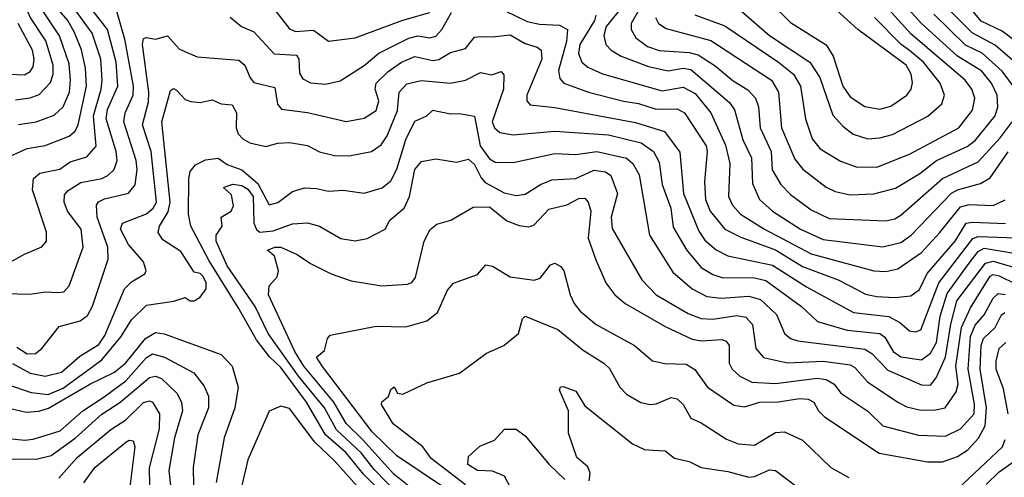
# Model space of a CAD drawing. Extents: x 1308313 to 1441400, y 959662 to 1036319.
# Tile 47 of 256: x 1340099 to 1343402, y 988402 to 989938. Entities that reach past the tile are written whole.
import ezdxf

# ---------------------------------------------------------------- set-up
doc = ezdxf.new("R2010")
doc.units = 0

msp = doc.modelspace()

# ---------------------------------------------------------------- linework, layer by layer
at = {"layer": '0CON10XD'}
for points in [[(1340085, 989669.4), (1340135, 989676.1), (1340165, 989687.1), (1340203.1, 989726.9), (1340211.8, 989755), (1340211.4, 989785), (1340186.9, 989866.9), (1340135, 989946.7), (1340110.3, 990005), (1340054.5, 990075)], [(1340055, 989117.2), (1340115, 989151.2), (1340174.1, 989175.9), (1340189.2, 989195), (1340189.1, 989225), (1340142.9, 989367.1), (1340145.3, 989405), (1340167.3, 989422.7), (1340234.2, 989435.8), (1340269.2, 989460.8), (1340325, 989478), (1340356.5, 989513.5), (1340346.5, 989615), (1340373.3, 989705), (1340376.6, 989735), (1340371.2, 989805), (1340342.2, 989892.2), (1340261.8, 990005)], [(1340089.4, 988839.4), (1340125, 988816.7), (1340152.3, 988817.7), (1340173.6, 988835), (1340231.7, 988908.3), (1340302.4, 988927.6), (1340326.7, 988945), (1340343.4, 988976.6), (1340395.7, 989134.3), (1340395.2, 989175), (1340359.4, 989275), (1340356.7, 989315), (1340363.6, 989326.4), (1340383.5, 989336.5), (1340464.5, 989355.5), (1340486.5, 989383.5), (1340493.1, 989435), (1340490, 989465), (1340448.4, 989595), (1340453.1, 989625), (1340480, 989685), (1340481.5, 989715), (1340452.7, 989872.7), (1340413.9, 990006.1)], [(1342232, 989945), (1342242.8, 989925), (1342268.3, 989908.3), (1342417.8, 989867.8), (1342621.2, 989735), (1342645.2, 989695), (1342655.6, 989575), (1342699.4, 989469.4), (1342726.5, 989436.5), (1342805, 989375.8), (1342835, 989361.7), (1342885, 989350.2), (1342965, 989353.2), (1343037.9, 989372.1), (1343118.8, 989421.2), (1343175, 989464.8), (1343277.9, 989512.1), (1343305, 989532.6), (1343372.2, 989615), (1343381.2, 989645), (1343379, 989685), (1343359.5, 989725), (1343326.7, 989765), (1343245, 989815.2), (1343125.2, 989925), (1343058.2, 989998.2)], [(1339965, 989434), (1340125, 989505.8), (1340185, 989515.2), (1340265, 989546.6), (1340285, 989563.4), (1340295.1, 989584.9), (1340323.8, 989715), (1340320.7, 989775), (1340306.6, 989836.7), (1340283.8, 989895), (1340260.4, 989935), (1340212, 989992)], [(1340005, 989020.6), (1340135, 989017.2), (1340185, 989024.2), (1340227.6, 989022.4), (1340247.1, 989025), (1340265, 989044.3), (1340312.3, 989175), (1340306.1, 989235), (1340260.2, 989295), (1340248.6, 989325), (1340249.8, 989350.2), (1340261.5, 989365), (1340305, 989391.3), (1340375, 989404.8), (1340395, 989414.8), (1340416.2, 989435), (1340426.6, 989465), (1340423, 989495), (1340390, 989605), (1340393.9, 989636.1), (1340428.9, 989715), (1340423, 989795), (1340393.5, 989905), (1340338.9, 989975)], [(1340095, 989586), (1340155, 989595.6), (1340215, 989617.4), (1340244.8, 989645.2), (1340266.6, 989695), (1340270.3, 989735), (1340265, 989790), (1340233.3, 989883.3), (1340177, 989967)], [(1340957.8, 989967.8), (1341005, 989906.9), (1341025, 989898.1), (1341085, 989902.2), (1341135, 989865.4), (1341225, 989877.1), (1341385, 989936.5), (1341475, 989961.6)], [(1341727.7, 989967.7), (1341802.3, 989932.3), (1341842.9, 989922.9), (1341909.8, 989919.8), (1341936.6, 989905), (1341934, 989865), (1341907, 989767), (1341911, 989741), (1341924.5, 989725), (1342008.1, 989695), (1342125, 989664.8), (1342175, 989657), (1342235, 989638), (1342305, 989639.1), (1342330, 989625), (1342402.6, 989515), (1342405.7, 989495), (1342396.4, 989393.6), (1342400, 989335), (1342416, 989295), (1342464.7, 989234.7), (1342518.5, 989208.5), (1342635, 989165.9), (1342725, 989109.6), (1342844.6, 989065), (1342907.6, 989032.4), (1342937.1, 989017.1), (1342975, 989009), (1343035, 989005.6), (1343088.4, 989011.6), (1343117.7, 989032.3), (1343143.8, 989086.2), (1343237.6, 989195), (1343274.9, 989255.1), (1343295, 989258.9), (1343406.6, 989253.4)], [(1342116, 989975), (1342067.2, 989915), (1342058.9, 989885), (1342065.3, 989855), (1342083.2, 989835), (1342117.1, 989815), (1342209.3, 989780.7), (1342275, 989765.8), (1342325, 989774.6), (1342351.1, 989771.1), (1342480.3, 989660.3), (1342497.4, 989635), (1342524.8, 989535), (1342554, 989474), (1342557.8, 989387.8), (1342581.1, 989335), (1342625, 989295.2), (1342718.4, 989235), (1342795, 989200.6), (1342995, 989176), (1343055, 989190.4), (1343090, 989215), (1343225, 989355.2), (1343245, 989366.4), (1343322.2, 989387.8), (1343355, 989406.7), (1343415.3, 989494.7)], [(1342191.1, 989995), (1342150.2, 989925), (1342151, 989905), (1342166.9, 989876.9), (1342205, 989848.4), (1342245, 989834.8), (1342345, 989827.8), (1342375, 989820.1), (1342432.8, 989782.8), (1342492.8, 989732.8), (1342542.4, 989702.4), (1342568, 989675), (1342577.9, 989645), (1342583.2, 989575), (1342620.5, 989495), (1342623.5, 989433.5), (1342652.3, 989385), (1342685, 989351.6), (1342755, 989300.2), (1342815, 989270.4), (1343005, 989262.4), (1343035, 989269.5), (1343055, 989282.1), (1343195, 989405.5), (1343315, 989461), (1343388.6, 989541.4), (1343428.6, 989595)], [(1342363.8, 989953.8), (1342465, 989917.3), (1342645.5, 989795.5), (1342694.9, 989754.9), (1342719, 989715), (1342735.2, 989605), (1342758, 989538), (1342784.6, 989504.6), (1342853.4, 989463.4), (1342905, 989444.3), (1342975, 989442.5), (1343085, 989486.6), (1343250, 989575), (1343296.2, 989633.8), (1343304, 989675), (1343293.4, 989705), (1343270.7, 989735), (1343089.6, 989889.6), (1343013.5, 989973.5)], [(1342505, 989979.5), (1342615, 989885.2), (1342750.2, 989795), (1342784.1, 989744.1), (1342827.5, 989617.5), (1342860.3, 989580.3), (1342895, 989553.5), (1342945, 989538.6), (1342985, 989541), (1343027.8, 989552.2), (1343145.5, 989614.5), (1343193.1, 989655), (1343201.8, 989685), (1343187.1, 989725), (1343131, 989795), (1343085, 989834.1), (1343056.5, 989855), (1342966.5, 989945)], [(1342616.4, 989996.4), (1342685, 989928.5), (1342805, 989852.9), (1342828.4, 989815), (1342861, 989715), (1342885, 989678.8), (1342935, 989646.2), (1342985, 989637.8), (1343021.8, 989648.2), (1343075.3, 989685), (1343089.5, 989705), (1343094.4, 989725.6), (1343090.5, 989755), (1343073.3, 989785), (1342911.2, 989905), (1342813.6, 989993.6)], [(1343463, 989773), (1343371.8, 989851.8), (1343295, 989894.2), (1343203, 989985)], [(1343532.6, 989795), (1343395, 989899.4), (1343325, 989933.4), (1343292.4, 989972.4)], [(1340805, 989946.2), (1340843.3, 989915), (1340885, 989897.1), (1340952.8, 989822.8), (1341028.5, 989818.5), (1341036.4, 989805), (1341038.1, 989758.1), (1341048.9, 989738.9), (1341075, 989726.5), (1341125, 989721.6), (1341175, 989732.1), (1341255, 989783.6), (1341304, 989825), (1341405, 989875.5), (1341435, 989883.8), (1341475, 989877.2), (1341495, 989882.5), (1341515.6, 989904.4), (1341547.6, 989962.4)], [(1342032.7, 989952.7), (1342027.6, 989935), (1341978.1, 989855), (1341974.5, 989824.5), (1341985.5, 989795.5), (1342005, 989778.9), (1342055, 989756.7), (1342255, 989699.3), (1342325, 989711.8), (1342365, 989690.2), (1342418.4, 989625), (1342466.8, 989516.8), (1342481.9, 989455), (1342477.6, 989345), (1342491, 989315), (1342517.6, 989285), (1342598.4, 989235), (1342755, 989152.4), (1342965, 989095.6), (1343005, 989092.6), (1343045, 989101.7), (1343125, 989157), (1343186.6, 989223.3), (1343255, 989310), (1343285, 989317.2), (1343365, 989314.4), (1343405, 989333.4)], [(1343440.2, 989705), (1343395.2, 989765), (1343328.1, 989825), (1343272.7, 989852.7), (1343165.9, 989955.9)], [(1340065, 989754.8), (1340115, 989753.1), (1340135, 989764.1), (1340145, 989779.4), (1340147.9, 989805), (1340142.1, 989835), (1340093.8, 989925)], [(1340075, 988784.6), (1340135, 988752), (1340185, 988741.2), (1340240, 988755), (1340301.3, 988808.7), (1340365, 988848.4), (1340385, 988877.8), (1340451, 989035), (1340475, 989057.9), (1340519.4, 989085), (1340523.3, 989095), (1340514.6, 989125), (1340465, 989183.6), (1340437.3, 989235), (1340444.4, 989255.6), (1340525, 989286.4), (1340547.2, 989305), (1340558.1, 989325), (1340540.2, 989495), (1340511.5, 989585), (1340531.9, 989661.9), (1340532.8, 989695), (1340510.9, 989855), (1340515, 989874.3), (1340525, 989877.9), (1340555, 989872.1), (1340595, 989883.8), (1340635, 989839.4), (1340695, 989812.7), (1340835, 989802.5), (1340855, 989785.5), (1340872.4, 989742.4), (1340885, 989727.3), (1340955, 989710), (1340964.7, 989654.7), (1340978, 989638), (1341065, 989626.2), (1341195, 989596.7), (1341255, 989607.6), (1341295, 989632.9), (1341304.3, 989665), (1341291.6, 989705), (1341294.8, 989725), (1341335, 989763.6), (1341380.8, 989795), (1341425, 989814.5), (1341485, 989801.2), (1341505, 989804), (1341545, 989827.7), (1341595, 989841.1), (1341625, 989879.6), (1341648.1, 989881.9), (1341685, 989879.8), (1341745, 989887.3), (1341795, 989858.1), (1341835.9, 989845.9), (1341848.4, 989835), (1341851.3, 989805), (1341801.1, 989685), (1341800.4, 989665), (1341812, 989652), (1341895, 989642.8), (1342165, 989593), (1342263.1, 989563.1), (1342313.7, 989493.7), (1342326.1, 989355), (1342377.7, 989227.7), (1342398.3, 989198.3), (1342435.7, 989165.7), (1342475, 989145.2), (1342625, 989113.9), (1342738.9, 989041.1), (1342896.4, 988955), (1343015, 988941.6), (1343052.2, 988922.2), (1343085, 988893.8), (1343105, 988890.8), (1343122.4, 988897.6), (1343182.4, 989055), (1343296.4, 989203.6), (1343315, 989210.2), (1343475.4, 989204.6)], [(1340055, 988715.2), (1340137.4, 988687.4), (1340195, 988679.9), (1340245, 988701.6), (1340375, 988796.3), (1340440, 988875), (1340475, 988931.1), (1340525, 988979.5), (1340616.3, 988993.7), (1340655, 989005.7), (1340671.2, 988995), (1340685, 988994.1), (1340705, 989006.5), (1340725.2, 989035), (1340724.8, 989055), (1340715, 989076.1), (1340705, 989086.2), (1340685, 989090.8), (1340639.8, 989159.8), (1340579.7, 989199.7), (1340564.1, 989224.1), (1340568.3, 989245), (1340597, 989293), (1340604.5, 989325), (1340576.2, 989595), (1340605, 989700), (1340615, 989706.7), (1340625, 989701.8), (1340655, 989669.7), (1340673.3, 989663.3), (1340705, 989660.3), (1340745, 989668.8), (1340775, 989655.4), (1340811.7, 989651.7), (1340826.7, 989625), (1340826.1, 989575), (1340831.8, 989555), (1340847.5, 989537.5), (1340871.5, 989525), (1340925, 989511.9), (1340965, 989523.1), (1341005, 989526), (1341065, 989515.9), (1341105, 989494.1), (1341155, 989482.3), (1341205, 989481.1), (1341280, 989495), (1341312.3, 989517.7), (1341331.8, 989548.2), (1341366.6, 989633.3), (1341372.5, 989695), (1341397.8, 989722.2), (1341446.4, 989733.6), (1341545, 989725.2), (1341595, 989735.3), (1341645, 989760.8), (1341683.3, 989753.3), (1341715, 989764), (1341723.1, 989753.1), (1341722.1, 989705), (1341684.8, 989595), (1341692.1, 989575), (1341709.7, 989559.7), (1341755, 989551), (1341895, 989564.1), (1342075, 989551.7), (1342184.6, 989524.6), (1342226.1, 989496.1)], [(1341330, 988335), (1341252.8, 988412.8), (1341195, 988484), (1341124.9, 988545), (1341061.6, 988655), (1340975, 988770.3), (1340936.9, 988806.9), (1340893.3, 988863.3), (1340832.2, 988972.2), (1340735, 989129.2), (1340674, 989245), (1340665.9, 989285), (1340666.5, 989403.5), (1340671.7, 989428.3), (1340688.8, 989451.2), (1340722.2, 989467.8), (1340765, 989473), (1340795, 989451.6), (1340845, 989434.3), (1340898.5, 989388.5), (1340936.6, 989316.6), (1340965, 989324), (1341015, 989361.6), (1341055, 989373.4), (1341095, 989371.9), (1341135, 989362), (1341185, 989365.3), (1341255, 989355.4), (1341315, 989373.9), (1341345, 989397.1), (1341365, 989436.4), (1341395, 989535.4), (1341425, 989596.9), (1341464.7, 989615.3), (1341485, 989634.4), (1341545, 989621.6), (1341573.6, 989623.6), (1341625, 989614.3), (1341643.7, 989515), (1341675, 989470.6), (1341695, 989459.5), (1341755, 989458.4), (1341895, 989489), (1341965, 989485.9), (1342035, 989495.5), (1342135, 989473.5), (1342156.7, 989455), (1342177.7, 989417.7), (1342212.3, 989215), (1342290.8, 989090.8), (1342355.3, 989035), (1342405, 989009.3), (1342453.2, 989003.2), (1342545, 989010.5), (1342585, 988998.7), (1342638.2, 988948.2), (1342665, 988884.6), (1342685, 988868.4), (1342709.9, 988860.1), (1342935, 988831.8), (1342957.8, 988817.8), (1343011.6, 988761.6), (1343125, 988712.4), (1343155, 988711.7), (1343173.8, 988736.2), (1343204.9, 988805.1), (1343223.3, 988916.7), (1343243.5, 988995), (1343339.1, 989120.9), (1343365, 989128), (1343525, 989080.3)], [(1340817, 989313), (1340809.7, 989349.7), (1340783.1, 989375), (1340815, 989386.2), (1340845, 989381), (1340865, 989369.6), (1340882.6, 989345), (1340885.1, 989255.1), (1340893.7, 989233.7), (1340904.9, 989224.9), (1340950.1, 989229.9), (1341015, 989252.9), (1341065, 989256.4), (1341105, 989244.7), (1341176.4, 989203.6), (1341224.6, 989195.4), (1341265, 989203.6), (1341325.3, 989234.7), (1341340.9, 989265), (1341388.8, 989305), (1341407.4, 989345), (1341425, 989435.6), (1341447.9, 989462.1), (1341495, 989470.8), (1341565, 989459.4), (1341605, 989470), (1341625, 989452.4), (1341647.1, 989407.1), (1341661.5, 989391.5), (1341725, 989357), (1341765, 989348.2), (1341795, 989352.2), (1341846.7, 989385), (1341885, 989400.5), (1341965.3, 989405.3), (1342025, 989432.9), (1342065, 989427.6), (1342082.4, 989415), (1342105.2, 989355), (1342083.2, 989275), (1342087.5, 989237.5), (1342186.2, 989065), (1342234.6, 989015), (1342342.1, 988952.1), (1342385, 988935.7), (1342425, 988933.2), (1342504.8, 988945.2), (1342535, 988940.2), (1342558.1, 988915), (1342569.2, 988835), (1342595, 988804.7), (1342675, 988786.2), (1342795, 988792.5), (1342885, 988779.5), (1342901.1, 988771.1), (1342943, 988723), (1343044.8, 988654.8), (1343075, 988638.3), (1343122.3, 988627.7), (1343171.8, 988628.2), (1343204.1, 988635.9), (1343240.9, 988689.1), (1343247.7, 988715), (1343240.3, 988775), (1343259, 988905), (1343288.8, 988971.2), (1343355, 989077.2), (1343365, 989082.3), (1343385, 989078.7), (1343495, 989025.2)], [(1342226.1, 989496.1), (1342245, 989460), (1342254.5, 989385), (1342284.1, 989305), (1342291.5, 989241.5), (1342335.9, 989165.9), (1342385, 989106.7), (1342425, 989082.7), (1342455, 989072.6), (1342565, 989071.7), (1342602.4, 989062.4), (1342722.2, 988975), (1342775.5, 988925), (1342875, 988896.6), (1342985.4, 988885.4), (1343002.2, 988872.2), (1343029.8, 988825), (1343055, 988807.1), (1343125, 988796.3), (1343155, 988818.4), (1343174.9, 988855.1), (1343187.4, 988942.6), (1343210.5, 989019.5), (1343285, 989120.3), (1343315, 989160.4), (1343335, 989170.9), (1343495, 989144.5)], [(1341405, 988372.8), (1341355, 988412.7), (1341248.9, 988528.9), (1341195, 988582.8), (1341153.1, 988655), (1341052.4, 988775), (1341022, 988825), (1340933.8, 989015), (1340935.8, 989045), (1340962.9, 989075), (1340967.1, 989095), (1340954, 989144), (1340930.8, 989165), (1340955.4, 989174.6), (1340975.7, 989175), (1341030.4, 989150.4), (1341075, 989120), (1341144.2, 989085), (1341211.4, 989061.4), (1341314.7, 989045.3), (1341400, 989050), (1341415, 989055.7), (1341427.1, 989072.9), (1341456.2, 989195), (1341476, 989234), (1341498.5, 989251.5), (1341546.2, 989265), (1341620.7, 989309.3), (1341675, 989309.4), (1341733.2, 989263.2), (1341775, 989247.4), (1341807.4, 989242.6), (1341825, 989249.7), (1341875, 989302.6), (1341935, 989316.5), (1341975, 989337.3), (1341995, 989338.7), (1342006.7, 989325), (1342015.2, 989295.2), (1342006, 989205), (1342032.3, 989132.3), (1342065.4, 989055), (1342095.8, 989015), (1342130.3, 988985), (1342265, 988908.1), (1342355, 988866.2), (1342385, 988860.5), (1342454.8, 988864.8), (1342469.6, 988859.6), (1342479.5, 988845), (1342479.8, 988785), (1342489, 988765), (1342515, 988742), (1342555, 988722.1), (1342635, 988717), (1342775, 988734.5), (1342805, 988730.7), (1342831.8, 988715), (1342854.5, 988685), (1342944.2, 988624.2), (1342995, 988574.7), (1343115, 988544), (1343205, 988540.9), (1343255.3, 988565), (1343301.1, 988615), (1343302.7, 988647.3), (1343280.8, 988765), (1343289.6, 988875), (1343305, 988912.4), (1343335, 988948), (1343365, 989002.9), (1343381.4, 989018.6), (1343405, 989016)], [(1341455, 988257.8), (1341288.8, 988428.8), (1341245, 988483.9), (1341162, 988562), (1341121.8, 988635), (1341035, 988741.6), (1340933.1, 988885), (1340889.3, 988975), (1340795, 989111.9), (1340758.7, 989195), (1340758.4, 989215), (1340778.2, 989245), (1340775.6, 989275), (1340808.5, 989295), (1340817, 989313)], [(1341525, 988367.5), (1341365, 988474.3), (1341281.4, 988555), (1341115, 988773.8), (1341095.6, 988805), (1341122.1, 988827.9), (1341131.8, 988868.2), (1341141.2, 988878.8), (1341295, 988909.5), (1341395, 988906.9), (1341465, 988927.2), (1341500.7, 988955), (1341535, 989030), (1341555, 989054), (1341635, 989082.5), (1341663.3, 989115), (1341685, 989110.9), (1341745, 989075.4), (1341825, 989063.3), (1341845, 989070), (1341880.5, 989115), (1341895, 989120.6), (1341915, 989109.7), (1341925, 989095.5), (1341945.9, 989015), (1341959.6, 988985), (1341979.9, 988959.9), (1342033.1, 988915), (1342161.5, 988845), (1342222.6, 988792.6), (1342263.7, 988783.7), (1342335, 988782.3), (1342363.8, 988763.8), (1342406.4, 988705), (1342495, 988644.1), (1342531.1, 988638.9), (1342582.5, 988655), (1342645, 988656), (1342715, 988667.2), (1342744.8, 988664.8), (1342763.5, 988655), (1342779.7, 988625), (1342799.2, 988605), (1342982.9, 988482.9), (1343145, 988454.5), (1343194.8, 988454.8), (1343245, 988471.8), (1343279.8, 988495), (1343316.4, 988533.6), (1343337.9, 988575), (1343343.1, 988635), (1343321.6, 988765), (1343324.5, 988845), (1343332.4, 988867.6), (1343371.7, 988905), (1343392.6, 988947.4), (1343404.6, 988955.4)], [(1341595, 988376.9), (1341480.2, 988465), (1341452, 988505), (1341351.9, 988581.9), (1341313.1, 988646.9), (1341313.9, 988656.1), (1341336.6, 988673.4), (1341345, 988696.7), (1341355.9, 988705.9), (1341366.7, 988685), (1341385, 988680.8), (1341465, 988719.2), (1341575, 988751.4), (1341665, 988818.8), (1341723.3, 988845), (1341772.5, 988885), (1341785.7, 988934.3), (1341795, 988942.5), (1341905, 988898.1), (1341989.3, 988829.3), (1342059.1, 988785), (1342077.5, 988767.5), (1342112.5, 988705), (1342135, 988681.8), (1342183.7, 988653.7), (1342215, 988646.8), (1342235, 988648.9), (1342285, 988670.4), (1342305, 988665.5), (1342325, 988646.5), (1342350.5, 988600.5), (1342385.6, 988585), (1342470.8, 988530.8), (1342510, 988515), (1342565, 988510.6), (1342635, 988552.3), (1342665, 988555.3), (1342725, 988526.6), (1342820.9, 988435), (1342881.2, 988401.2)], [(1340045, 988639), (1340120.6, 988620.6), (1340164, 988624), (1340195.8, 988634.2), (1340335, 988715.2), (1340417.1, 988755), (1340455, 988786.7), (1340521.8, 988868.2), (1340555, 988887.7), (1340583.7, 988883.7), (1340775, 988814.6), (1340812.5, 988775), (1340831.8, 988705), (1340821.3, 988635), (1340785.2, 988535), (1340758.7, 988385)], [(1343415.3, 988615), (1343399.6, 988699.6), (1343375.7, 988765), (1343375, 988792.5), (1343385.4, 988835), (1343407.1, 988855)], [(1339600.9, 988379.1), (1339805, 988501.6), (1339855, 988569.8), (1339875, 988572.7), (1339905, 988566.2), (1339965, 988576.9), (1340005, 988565.3), (1340062.6, 988532.6), (1340115, 988527.1), (1340145, 988530.4), (1340235, 988558.8), (1340311.5, 988625), (1340382.9, 988672.9), (1340455, 988725.9), (1340525, 988804.8), (1340545, 988816.9), (1340585.7, 988805.7), (1340683.2, 988753.2), (1340718.5, 988708.5), (1340733.2, 988675), (1340732.8, 988635), (1340697.3, 988545), (1340680.9, 988435), (1340683, 988375)], [(1339815, 988367.5), (1339845.5, 988424.5), (1339874.6, 988445), (1339915, 988461.1), (1339955, 988459), (1339995, 988467.6), (1340054.6, 988464.6), (1340155, 988462.8), (1340205, 988476), (1340286, 988534), (1340375, 988614.5), (1340435, 988653.7), (1340535, 988737), (1340555, 988741.3), (1340575, 988734.4), (1340627.1, 988685), (1340641.9, 988655), (1340645.2, 988625), (1340618.5, 988535), (1340599.7, 988425), (1340605.2, 988375)], [(1342009.7, 988390.3), (1342013.4, 988416.6), (1342005, 988437.7), (1341968.9, 988468.9), (1341940.6, 988550.6), (1341940.5, 988625), (1341910.8, 988695), (1341913.8, 988706.2), (1341922.6, 988707.4), (1341965, 988691.8), (1341995, 988642.5), (1342155, 988514.7), (1342195, 988495.4), (1342225, 988493.8), (1342265, 988491.5), (1342296.1, 988466.1), (1342345, 988455.4), (1342385.3, 988435.3), (1342475, 988421.9), (1342545, 988403.3), (1342565, 988405.2), (1342615, 988427.8), (1342635.3, 988425.3), (1342708.8, 988368.8)], [(1340230.7, 988399.3), (1340265, 988438.2), (1340291.7, 988468.3), (1340405, 988563.3), (1340455, 988595.5), (1340515, 988653.5), (1340535, 988658.8), (1340545, 988654.7), (1340568.3, 988615), (1340567.5, 988565), (1340534.2, 988434.2), (1340534.8, 988375)], [(1341288.9, 988308.9), (1341155, 988457.6), (1341089.9, 988519.9), (1341005, 988632.7), (1340975, 988641.5), (1340936, 988624), (1340899.1, 988540.9), (1340865, 988460.8), (1340844.8, 988375)], [(1341763.9, 988335), (1341726.3, 988406.3), (1341685, 988423.3), (1341635.7, 988425.7), (1341602.5, 988445), (1341605, 988472), (1341643.6, 988506.4), (1341692.6, 988527.4), (1341725.6, 988564.4), (1341765, 988564.3), (1341795, 988541.4), (1341875.7, 988445.7), (1341928.5, 988395)], [(1340315, 988383.8), (1340351.4, 988435), (1340455, 988519.8), (1340466.7, 988526.7), (1340480.4, 988525), (1340485.2, 988505), (1340467, 988353)], [(1343246.7, 988363.3), (1343396.7, 988505), (1343405, 988529.2)], [(1343341.8, 988378.2), (1343385, 988420.4), (1343435, 988455.2)]]:
    msp.add_lwpolyline(points, dxfattribs=at)

doc.saveas('drawing.dxf')
